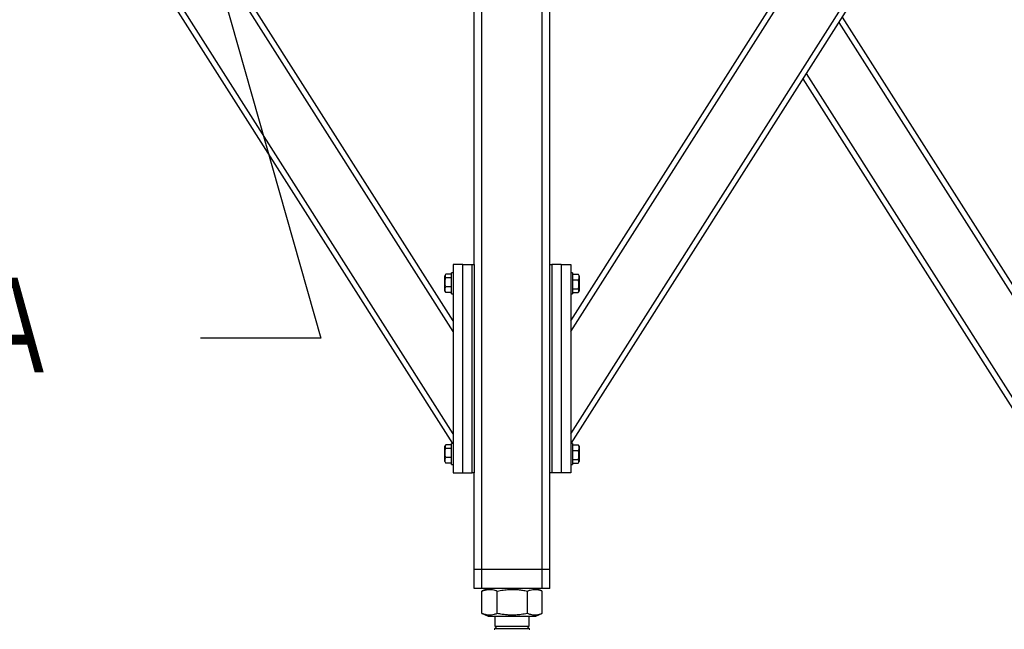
# Model space of a CAD drawing. Header units: millimetres. Extents: x 5 to 589, y 5 to 415.
# Tile 7 of 115: x 167 to 219, y 172 to 204. Entities that reach past the tile are written whole.
import ezdxf

# ---------------------------------------------------------------- set-up
doc = ezdxf.new("R2010")
doc.units = ezdxf.units.MM
doc.layers.add('TRAIT-FORT', color=4, linetype='Continuous', lineweight=25)
doc.styles.add('SLDTEXTSTYLE0', font='TXT', dxfattribs={"width": 0.75})
doc.dimstyles.new('SLDDIMSTYLE2', dxfattribs={"dimtxt": 0.18, "dimasz": 2, "dimexe": 0, "dimexo": 0.0625, "dimgap": 0, "dimtad": 0, "dimtih": 1, "dimtoh": 1, "dimdec": 0, "dimrnd": 1e-09, "dimzin": 0, "dimdsep": 46, "dimtxsty": 'Standard', "dimblk1": 'NONE', "dimblk2": 'NONE', "dimsah": 1, "dimcen": 0.09, "dimadec": 0, "dimazin": 0, "dimtfac": 2, "dimtdec": 0, "dimtofl": 0, "dimtmove": 0, "dimatfit": 3, "dimldrblk": 'NONE', "dimfxl": 1, "dimfrac": 2, "dimtolj": 1, "dimtzin": 0, "dimarcsym": 0})

# ---------------------------------------------------------------- blocks, each defined once
blk = doc.blocks.new('_NONE')

msp = doc.modelspace()

# ---------------------------------------------------------------- linework, layer by layer
at = {"layer": 'TRAIT-FORT', "color": 4, "linetype": 'Continuous', "lineweight": 25}
for p, q in [((189.88849, 181.55158), (168.97031, 214.42301)), ((189.92025, 182.06036), (169.27587, 214.50157)), ((189.92025, 187.462), (172.71329, 214.50157)), ((189.92025, 188.02078), (173.06882, 214.50157)), ((191.02031, 191.00158), (191.02031, 214.50157)), ((191.42028, 174.90158), (191.42028, 214.50157)), ((194.62024, 174.90158), (194.62024, 214.50157)), ((195.02031, 191.00158), (195.02031, 214.50157)), ((196.12028, 187.462), (213.32723, 214.50157)), ((196.12028, 182.06036), (216.76465, 214.50157)), ((196.12028, 188.02078), (212.9717, 214.50157)), ((196.15213, 181.55158), (217.07031, 214.42301)), ((220.67024, 188.02078), (210.46955, 204.05047)), ((220.67024, 187.462), (210.29178, 203.77107)), ((220.63848, 181.55158), (208.3953, 200.79086)), ((220.67024, 182.06036), (208.57307, 201.07026)), ((189.92025, 191.00158), (189.92025, 180.00157)), ((190.42026, 191.00158), (189.92025, 191.00158)), ((190.42026, 180.00157), (190.42026, 191.00158)), ((190.42026, 191.00158), (190.92027, 191.00158)), ((190.92027, 180.00157), (190.92027, 191.00158)), ((190.92027, 191.00158), (191.02031, 191.00158)), ((191.02031, 191.00158), (191.02031, 180.00157)), ((195.02031, 180.00157), (195.02031, 191.00158)), ((195.02031, 191.00158), (195.12025, 191.00158)), ((195.12025, 191.00158), (195.12025, 180.00157)), ((195.62026, 191.00158), (195.12025, 191.00158)), ((195.62026, 191.00158), (195.62026, 180.00157)), ((195.62026, 191.00158), (196.12028, 191.00158)), ((196.12028, 191.00158), (196.12028, 180.00157)), ((189.50406, 190.4639), (189.4703, 190.40532)), ((189.4703, 189.59782), (189.4703, 190.40532)), ((189.8203, 190.48858), (189.52047, 190.48858)), ((189.92025, 190.55157), (189.8203, 190.55157)), ((189.8203, 189.45158), (189.8203, 190.55157)), ((196.22022, 190.55157), (196.12028, 190.55157)), ((196.22022, 190.55157), (196.22022, 190.21225)), ((196.22022, 190.48858), (196.52006, 190.48858)), ((196.52006, 190.48858), (196.53484, 190.46297)), ((196.57022, 190.40532), (196.53646, 190.4639)), ((196.57022, 190.40532), (196.57022, 189.95171)), ((189.8203, 190.29756), (189.52047, 190.29756)), ((189.8203, 189.81056), (189.52047, 189.81056)), ((196.22022, 190.21225), (196.22022, 189.45158)), ((196.22022, 190.19258), (196.52006, 190.19258)), ((196.57022, 189.95171), (196.57022, 189.59782)), ((189.4703, 189.59782), (189.50406, 189.53924)), ((189.52047, 189.51459), (189.50569, 189.5402)), ((189.8203, 189.51459), (189.52047, 189.51459)), ((189.8203, 189.45158), (189.92025, 189.45158)), ((196.12028, 189.45158), (196.22022, 189.45158)), ((196.22022, 189.70559), (196.52006, 189.70559)), ((196.22022, 189.51459), (196.52006, 189.51459)), ((196.53646, 189.53924), (196.57022, 189.59782)), ((189.8203, 181.48856), (189.52047, 181.48856)), ((189.92025, 181.55158), (189.8203, 181.55158)), ((189.8203, 180.45159), (189.8203, 181.55158)), ((196.22022, 181.55158), (196.12028, 181.55158)), ((196.22022, 181.55158), (196.22022, 181.21226)), ((196.22022, 181.48856), (196.52006, 181.48856)), ((196.52006, 181.48856), (196.53484, 181.46296)), ((189.50406, 181.46391), (189.4703, 181.40533)), ((189.4703, 180.59783), (189.4703, 181.40533)), ((189.8203, 181.29757), (189.52047, 181.29757)), ((196.22022, 181.21226), (196.22022, 180.45159)), ((196.22022, 181.19259), (196.52006, 181.19259)), ((196.57022, 181.40533), (196.53646, 181.46391)), ((196.57022, 181.40533), (196.57022, 180.95172)), ((189.4703, 180.59783), (189.50406, 180.53925)), ((189.52047, 180.51458), (189.50569, 180.54018)), ((189.8203, 180.81057), (189.52047, 180.81057)), ((189.8203, 180.51458), (189.52047, 180.51458)), ((189.8203, 180.45159), (189.92025, 180.45159)), ((196.12028, 180.45159), (196.22022, 180.45159)), ((196.22022, 180.7056), (196.52006, 180.7056)), ((196.22022, 180.51458), (196.52006, 180.51458)), ((196.53646, 180.53925), (196.57022, 180.59783)), ((196.57022, 180.95172), (196.57022, 180.59783)), ((189.92025, 180.00157), (190.42026, 180.00157)), ((190.42026, 180.00157), (190.92027, 180.00157)), ((191.02031, 180.00157), (190.92027, 180.00157)), ((191.02031, 174.90158), (191.02031, 180.00157)), ((195.02031, 174.90158), (195.02031, 180.00157)), ((195.12025, 180.00157), (195.02031, 180.00157)), ((195.62026, 180.00157), (195.12025, 180.00157)), ((196.12028, 180.00157), (195.62026, 180.00157)), ((191.42028, 174.90158), (191.02031, 174.90158)), ((191.02031, 173.90158), (191.02031, 174.90158)), ((194.62024, 174.90158), (191.42028, 174.90158)), ((191.42028, 173.90158), (191.42028, 174.90158)), ((195.02031, 174.90158), (194.62024, 174.90158)), ((194.62024, 173.90158), (194.62024, 174.90158)), ((195.02031, 173.90158), (195.02031, 174.90158)), ((191.42028, 173.90158), (191.02031, 173.90158)), ((194.62024, 173.90158), (191.42028, 173.90158)), ((191.4447, 173.7741), (191.43268, 173.76976)), ((191.43268, 172.58339), (191.43268, 173.76976)), ((191.75884, 173.90158), (191.44346, 173.77417)), ((192.24311, 172.58339), (192.24311, 173.76976)), ((193.83069, 172.58339), (193.83069, 173.76976)), ((194.59707, 173.77417), (194.28169, 173.90158)), ((194.60784, 172.58339), (194.60784, 173.76976)), ((195.02031, 173.90158), (194.62024, 173.90158)), ((191.43268, 172.58339), (191.4447, 172.57924)), ((191.44346, 172.57898), (191.75884, 172.45157)), ((191.75884, 172.45157), (192.40285, 172.45157)), ((192.12028, 172.45157), (192.12028, 171.90983)), ((192.40285, 172.45157), (194.28169, 172.45157)), ((193.92024, 171.90983), (193.92024, 172.45157)), ((194.28169, 172.45157), (194.59707, 172.57898)), ((192.22852, 171.90983), (192.12028, 171.80157)), ((192.12028, 171.90983), (193.92024, 171.90983)), ((192.12028, 171.80157), (193.92024, 171.80157)), ((193.92024, 171.80157), (193.812, 171.90983))]:
    msp.add_line(p, q, dxfattribs=at)
for centre, start, end in [((192.07027, 171.80158), 270, 360), ((193.97027, 171.80158), 180, 270)]:
    msp.add_arc(centre, 0.05, start, end, dxfattribs=at)
for points, knots in [([(189.52047, 190.48858), (189.50954, 190.47198), (189.48742, 190.43841), (189.47916, 190.38885), (189.49123, 190.34133), (189.51066, 190.31224), (189.52047, 190.29756)], [0, 0, 0, 0, 0.26435002, 0.53486004, 0.76518136, 1, 1, 1, 1]), ([(196.52006, 190.48858), (196.53099, 190.46289), (196.55307, 190.41099), (196.56136, 190.33398), (196.54929, 190.26043), (196.52986, 190.21534), (196.52006, 190.19258)], [0, 0, 0, 0, 0.26477012, 0.53496027, 0.76527519, 1, 1, 1, 1]), ([(189.52047, 189.81056), (189.50527, 189.87252), (189.48014, 189.975), (189.48258, 190.12363), (189.50002, 190.22361), (189.51593, 190.28114), (189.52047, 190.29756)], [0, 0, 0, 0, 0.38556506, 0.6376848, 0.89658203, 1, 1, 1, 1]), ([(189.52047, 189.51459), (189.50954, 189.54027), (189.48745, 189.59215), (189.47916, 189.66916), (189.49123, 189.74274), (189.51066, 189.78782), (189.52047, 189.81056)], [0, 0, 0, 0, 0.26474924, 0.53494684, 0.76529686, 1, 1, 1, 1]), ([(196.52006, 189.70559), (196.53522, 189.76755), (196.56031, 189.87002), (196.55811, 190.01867), (196.54049, 190.11863), (196.52459, 190.17616), (196.52006, 190.19258)], [0, 0, 0, 0, 0.38555326, 0.63766376, 0.89658519, 1, 1, 1, 1]), ([(196.52006, 189.51459), (196.53099, 189.53118), (196.55311, 189.56474), (196.56136, 189.61429), (196.54929, 189.66185), (196.52986, 189.69092), (196.52006, 189.70559)], [0, 0, 0, 0, 0.26433652, 0.53485135, 0.76519533, 1, 1, 1, 1]), ([(189.52047, 181.48856), (189.50954, 181.47198), (189.48742, 181.43842), (189.47916, 181.38887), (189.49123, 181.34131), (189.51066, 181.31224), (189.52047, 181.29757)], [0, 0, 0, 0, 0.26433652, 0.53485135, 0.76519533, 1, 1, 1, 1]), ([(196.52006, 181.48856), (196.53099, 181.46289), (196.55307, 181.411), (196.56136, 181.33399), (196.5493, 181.26041), (196.52986, 181.21534), (196.52006, 181.19259)], [0, 0, 0, 0, 0.26474924, 0.53494684, 0.76529686, 1, 1, 1, 1]), ([(189.52047, 180.81057), (189.50527, 180.87253), (189.48014, 180.975), (189.48258, 181.12363), (189.50002, 181.22361), (189.51593, 181.28115), (189.52047, 181.29757)], [0, 0, 0, 0, 0.38556532, 0.63763768, 0.89658196, 1, 1, 1, 1]), ([(196.52006, 180.7056), (196.53522, 180.76755), (196.56031, 180.87003), (196.55811, 181.01868), (196.54049, 181.11864), (196.52459, 181.17617), (196.52006, 181.19259)], [0, 0, 0, 0, 0.38555326, 0.63766376, 0.89658519, 1, 1, 1, 1]), ([(189.52047, 180.51458), (189.50954, 180.54026), (189.48745, 180.59216), (189.47916, 180.66918), (189.49123, 180.74272), (189.51066, 180.78781), (189.52047, 180.81057)], [0, 0, 0, 0, 0.26477012, 0.53496027, 0.76527519, 1, 1, 1, 1]), ([(196.52006, 180.51458), (196.53099, 180.53117), (196.5531, 180.56475), (196.56136, 180.6143), (196.54929, 180.66182), (196.52986, 180.69091), (196.52006, 180.7056)], [0, 0, 0, 0, 0.26435002, 0.53486004, 0.76518136, 1, 1, 1, 1]), ([(191.43268, 173.76976), (191.4868, 173.78934), (191.58928, 173.82642), (191.7398, 173.85397), (191.87369, 173.85808), (191.99757, 173.84371), (192.11792, 173.81597), (192.20003, 173.78566), (192.24311, 173.76976)], [0, 0, 0, 0, 0.2020958, 0.38274097, 0.55531547, 0.69296212, 0.83891522, 1, 1, 1, 1]), ([(192.24311, 173.76976), (192.34907, 173.78934), (192.54976, 173.82643), (192.84492, 173.85398), (193.1069, 173.85808), (193.34981, 173.84372), (193.58541, 173.81595), (193.74627, 173.78566), (193.83069, 173.76976)], [0, 0, 0, 0, 0.20203921, 0.38268629, 0.55534, 0.69301905, 0.83888392, 1, 1, 1, 1]), ([(193.83069, 173.76976), (193.88258, 173.78934), (193.98086, 173.82642), (194.12528, 173.85397), (194.25356, 173.85809), (194.37237, 173.84368), (194.48383, 173.81707), (194.55853, 173.78841), (194.59583, 173.7741)], [0, 0, 0, 0, 0.20528508, 0.38878155, 0.56413807, 0.7039872, 0.852183, 1, 1, 1, 1]), ([(192.24311, 172.58339), (192.189, 172.56381), (192.08651, 172.52673), (191.93599, 172.49918), (191.80211, 172.49508), (191.67822, 172.50944), (191.55787, 172.53722), (191.47576, 172.5675), (191.43268, 172.58339)], [0, 0, 0, 0, 0.20209597, 0.38274129, 0.55531593, 0.69296269, 0.83891766, 1, 1, 1, 1]), ([(193.83069, 172.58339), (193.72474, 172.56381), (193.52404, 172.52673), (193.22889, 172.49918), (192.96691, 172.49508), (192.724, 172.50942), (192.48841, 172.53724), (192.32754, 172.56751), (192.24311, 172.58339)], [0, 0, 0, 0, 0.20204082, 0.38268804, 0.55534046, 0.69301962, 0.83888637, 1, 1, 1, 1]), ([(194.59583, 172.57924), (194.54793, 172.56123), (194.45366, 172.52578), (194.31325, 172.49922), (194.18499, 172.49507), (194.06614, 172.50943), (193.95081, 172.53724), (193.87204, 172.56751), (193.83069, 172.58339)], [0, 0, 0, 0, 0.18949179, 0.37298467, 0.54833775, 0.68818414, 0.83634937, 1, 1, 1, 1])]:
    msp.add_open_spline(points, degree=3, knots=knots, dxfattribs=at)

# ---------------------------------------------------------------- texts
at = {"color": 7, "linetype": 'Continuous', "lineweight": 18, "insert": (150.74269, 190.30053), "char_height": 5, "attachment_point": 1, "style": 'SLDTEXTSTYLE0'}
msp.add_mtext('Détail A', dxfattribs=at)

# ---------------------------------------------------------------- leaders
at = {"color": 7, "linetype": 'Continuous', "lineweight": 18, "has_arrowhead": 0}
msp.add_leader([(174.39327, 217.19586), (182.92118, 187.11089), (176.57118, 187.11089)], dimstyle='SLDDIMSTYLE2', dxfattribs=at)

doc.saveas('drawing.dxf')
